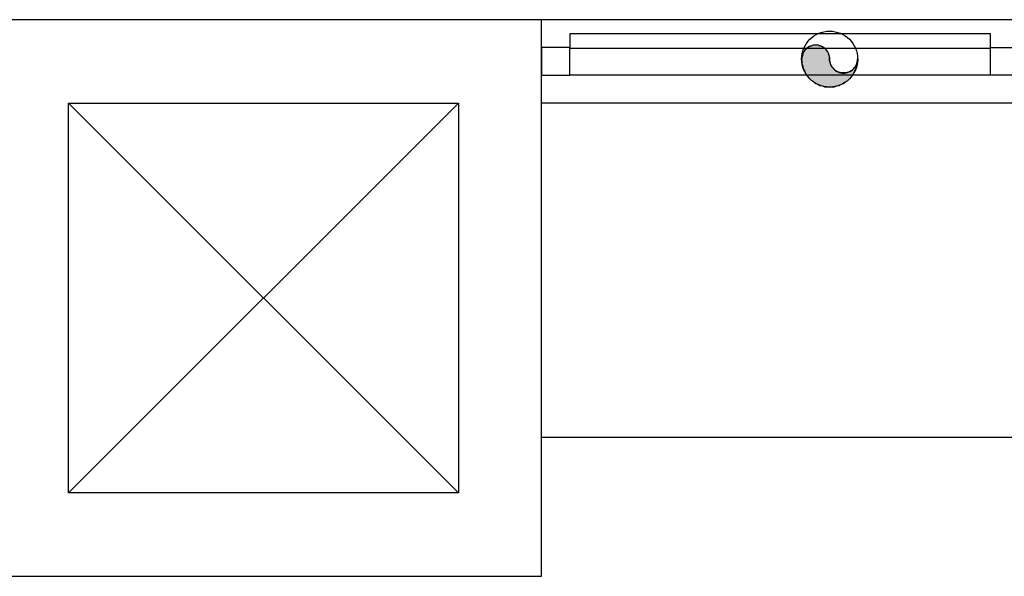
# Model space of a CAD drawing. Header units: millimetres. Extents: x 335 to 739279, y -1 to 84.
# Tile 208 of 244: x 404.08 to 406.42, y 21.18 to 22.51. Entities that reach past the tile are written whole.
import ezdxf

# ---------------------------------------------------------------- set-up
doc = ezdxf.new("R2010")
doc.units = ezdxf.units.MM
doc.header["$MEASUREMENT"] = 0
doc.linetypes.add('Dashed', pattern=[0.75, 0.5, -0.25])

msp = doc.modelspace()

# ---------------------------------------------------------------- hatches: boundary and pattern name
at = {"linetype": 'Continuous'}
msp.add_hatch(color=256, dxfattribs=at).paths.add_polyline_path([(406.0068, 22.4159), (406.0068, 22.4189), (406.0068, 22.4219), (406.0058, 22.4249), (406.0048, 22.4279), (406.0038, 22.4299), (406.0028, 22.4329), (406.0008, 22.4349), (405.9988, 22.4379), (405.9968, 22.4399), (405.9948, 22.4419), (405.9928, 22.4429), (405.9898, 22.4449), (405.9878, 22.4459), (405.9848, 22.4469), (405.9818, 22.4479), (405.9798, 22.4489), (405.9768, 22.4489), (405.9738, 22.4489), (405.9708, 22.4489), (405.9678, 22.4489), (405.9648, 22.4479), (405.9618, 22.4469), (405.9598, 22.4459), (405.9568, 22.4449), (405.9548, 22.4429), (405.9518, 22.4419), (405.9498, 22.4399), (405.9478, 22.4379), (405.9458, 22.4349), (405.9448, 22.4329), (405.9438, 22.4299), (405.9418, 22.4279), (405.9418, 22.4249), (405.9408, 22.4219), (405.9408, 22.4189), (405.9398, 22.4159), (405.9408, 22.4099), (405.9408, 22.4049), (405.9428, 22.3989), (405.9438, 22.3929), (405.9468, 22.3879), (405.9488, 22.3829), (405.9518, 22.3779), (405.9558, 22.3729), (405.9598, 22.3689), (405.9638, 22.3649), (405.9688, 22.3619), (405.9738, 22.3579), (405.9788, 22.3559), (405.9838, 22.3529), (405.9898, 22.3519), (405.9948, 22.3499), (406.0008, 22.3499), (406.0068, 22.3489), (406.0128, 22.3499), (406.0188, 22.3499), (406.0238, 22.3519), (406.0298, 22.3529), (406.0348, 22.3559), (406.0398, 22.3579), (406.0448, 22.3619), (406.0498, 22.3649), (406.0538, 22.3689), (406.0578, 22.3729), (406.0618, 22.3779), (406.0648, 22.3829), (406.0668, 22.3879), (406.0698, 22.3929), (406.0708, 22.3989), (406.0728, 22.4049), (406.0728, 22.4099), (406.0738, 22.4159), (406.0738, 22.4129), (406.0728, 22.4099), (406.0728, 22.4079), (406.0718, 22.4049), (406.0708, 22.4019), (406.0688, 22.3989), (406.0678, 22.3969), (406.0658, 22.3949), (406.0638, 22.3929), (406.0618, 22.3909), (406.0598, 22.3889), (406.0568, 22.3869), (406.0538, 22.3859), (406.0518, 22.3849), (406.0488, 22.3839), (406.0458, 22.3829), (406.0428, 22.3829), (406.0398, 22.3829), (406.0368, 22.3829), (406.0348, 22.3829), (406.0318, 22.3839), (406.0288, 22.3849), (406.0258, 22.3859), (406.0238, 22.3869), (406.0208, 22.3889), (406.0188, 22.3909), (406.0168, 22.3929), (406.0148, 22.3949), (406.0128, 22.3969), (406.0118, 22.3989), (406.0098, 22.4019), (406.0088, 22.4049), (406.0078, 22.4079), (406.0078, 22.4099), (406.0068, 22.4129), (406.0068, 22.4159), (406.0068, 22.4159)])

# ---------------------------------------------------------------- linework, layer by layer
at = {"color": 7}
for p, q in [((405.3208, 22.5099), (403.9938, 22.5099)), ((405.3208, 21.1829), (405.3208, 22.5099)), ((411.9548, 22.5099), (405.3208, 22.5099)), ((406.3898, 22.4759), (405.3878, 22.4759)), ((405.3878, 22.4759), (405.3878, 22.4419)), ((406.3898, 22.4419), (406.3898, 22.4759)), ((405.3878, 22.4439), (405.3208, 22.4439)), ((405.3208, 22.4439), (405.3208, 22.3779)), ((405.3878, 22.3779), (405.3878, 22.4439)), ((405.3878, 22.4419), (406.3898, 22.4419)), ((406.3898, 22.3779), (406.3898, 22.4439)), ((406.3898, 22.4439), (406.4558, 22.4439)), ((405.3208, 22.3779), (405.3878, 22.3779)), ((406.3898, 22.3779), (405.3878, 22.3779)), ((406.4558, 22.3779), (406.3898, 22.3779)), ((404.1938, 21.3819), (404.1938, 22.3109)), ((404.1938, 22.3109), (405.1228, 22.3109)), ((404.1938, 21.3819), (405.1228, 22.3109)), ((404.1938, 22.3109), (405.1228, 21.3819)), ((405.1228, 22.3109), (405.1228, 21.3819)), ((411.9548, 22.3109), (405.3208, 22.3109)), ((405.3208, 21.5149), (411.9548, 21.5149)), ((405.1228, 21.3819), (404.1938, 21.3819)), ((403.9938, 21.1829), (405.3208, 21.1829))]:
    msp.add_line(p, q, dxfattribs=at)
at = {"color": 8, "linetype": 'Dashed'}
msp.add_lwpolyline([(406.0068, 22.4159), (406.0068, 22.4189), (406.0068, 22.4219), (406.0058, 22.4249), (406.0048, 22.4279), (406.0038, 22.4299), (406.0028, 22.4329), (406.0008, 22.4349), (405.9988, 22.4379), (405.9968, 22.4399), (405.9948, 22.4419), (405.9928, 22.4429), (405.9898, 22.4449), (405.9878, 22.4459), (405.9848, 22.4469), (405.9818, 22.4479), (405.9798, 22.4489), (405.9768, 22.4489), (405.9738, 22.4489), (405.9708, 22.4489), (405.9678, 22.4489), (405.9648, 22.4479), (405.9618, 22.4469), (405.9598, 22.4459), (405.9568, 22.4449), (405.9548, 22.4429), (405.9518, 22.4419), (405.9498, 22.4399), (405.9478, 22.4379), (405.9458, 22.4349), (405.9448, 22.4329), (405.9438, 22.4299), (405.9418, 22.4279), (405.9418, 22.4249), (405.9408, 22.4219), (405.9408, 22.4189), (405.9398, 22.4159), (405.9408, 22.4099), (405.9408, 22.4049), (405.9428, 22.3989), (405.9438, 22.3929), (405.9468, 22.3879), (405.9488, 22.3829), (405.9518, 22.3779), (405.9558, 22.3729), (405.9598, 22.3689), (405.9638, 22.3649), (405.9688, 22.3619), (405.9738, 22.3579), (405.9788, 22.3559), (405.9838, 22.3529), (405.9898, 22.3519), (405.9948, 22.3499), (406.0008, 22.3499), (406.0068, 22.3489), (406.0128, 22.3499), (406.0188, 22.3499), (406.0238, 22.3519), (406.0298, 22.3529), (406.0348, 22.3559), (406.0398, 22.3579), (406.0448, 22.3619), (406.0498, 22.3649), (406.0538, 22.3689), (406.0578, 22.3729), (406.0618, 22.3779), (406.0648, 22.3829), (406.0668, 22.3879), (406.0698, 22.3929), (406.0708, 22.3989), (406.0728, 22.4049), (406.0728, 22.4099), (406.0738, 22.4159), (406.0738, 22.4129), (406.0728, 22.4099), (406.0728, 22.4079), (406.0718, 22.4049), (406.0708, 22.4019), (406.0688, 22.3989), (406.0678, 22.3969), (406.0658, 22.3949), (406.0638, 22.3929), (406.0618, 22.3909), (406.0598, 22.3889), (406.0568, 22.3869), (406.0538, 22.3859), (406.0518, 22.3849), (406.0488, 22.3839), (406.0458, 22.3829), (406.0428, 22.3829), (406.0398, 22.3829), (406.0368, 22.3829), (406.0348, 22.3829), (406.0318, 22.3839), (406.0288, 22.3849), (406.0258, 22.3859), (406.0238, 22.3869), (406.0208, 22.3889), (406.0188, 22.3909), (406.0168, 22.3929), (406.0148, 22.3949), (406.0128, 22.3969), (406.0118, 22.3989), (406.0098, 22.4019), (406.0088, 22.4049), (406.0078, 22.4079), (406.0078, 22.4099), (406.0068, 22.4129), (406.0068, 22.4159), (406.0068, 22.4159)], close=True, dxfattribs=at)
msp.add_circle((406.0068, 22.4159), 0.0667, dxfattribs=at)
for centre, start, end in [((405.9738, 22.4159), 0, 180), ((406.0398, 22.4159), 180, 0)]:
    msp.add_arc(centre, 0.0333, start, end, dxfattribs=at)

doc.saveas('drawing.dxf')
